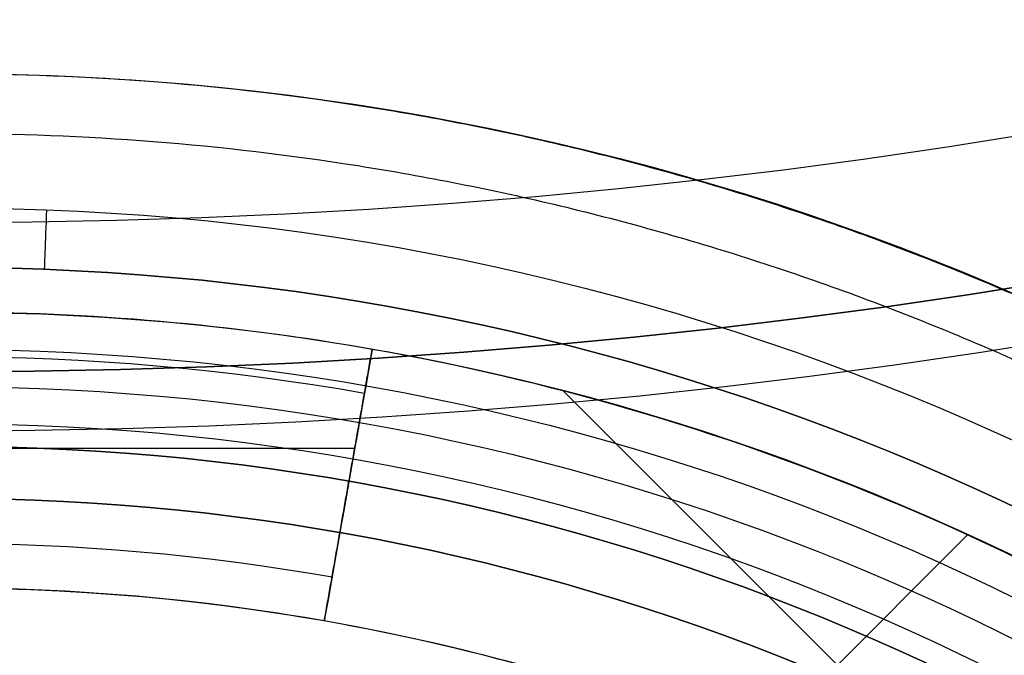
# Model space of a CAD drawing. Header units: centimetres. Extents: x -14.2 to 14.2, y -23.9 to 0.
# Tile 70 of 256: x 0.024 to 0.354, y -22.345 to -22.132. Entities that reach past the tile are written whole.
import ezdxf

# ---------------------------------------------------------------- set-up
doc = ezdxf.new("R2010")
doc.units = ezdxf.units.CM
doc.layers.add('Default', color=7, linetype='Continuous', true_color=0x000000)

# ---------------------------------------------------------------- blocks, each defined once
blk = doc.blocks.new('Block 10')
at = {"layer": 'Default', "extrusion": (0, -1, 0)}
for centre, radius in [((0, 20, 11.64412), 3.05615), ((0, 20, 11.74394), 3.15), ((0, 20, 12.75), 3.15), ((0, 20, 12.8), 3.15), ((0, 20, 12.85), 3.15), ((0, 20, 13.5), 3), ((0, 20, 16.11679), 2.50547), ((0, 20, 16.28321), 2.39453), ((0, 20, 16.45), 3.05), ((0, 20, 16.45), 2.975), ((0, 20, 16.45), 2.675), ((0, 20, 16.55), 2.675), ((0, 20, 16.55), 2.2), ((0, 20, 16.65), 3.05), ((0, 20, 16.7), 2.4), ((0, 20, 16.85), 2.25)]:
    blk.add_arc(centre, radius, 0, 180, dxfattribs=at)
at = {"layer": 'Default', "extrusion": (0, 1, 0)}
for centre, radius in [((0, 20, -11.82197), 3.15), ((0, 20, -11.9), 3.15), ((0, 20, -13.36962), 2.25), ((0, 20, -13.625), 3), ((0, 20, -13.75), 3), ((0, 20, -16.05), 2.74451), ((0, 20, -16.05), 2.63028), ((0, 20, -16.08611), 2.84213), ((0, 20, -16.3051), 3.09762), ((0, 20, -16.35), 2.26972), ((0, 20, -16.41899), 3.15), ((0, 20, -16.45), 2.725), ((0, 20, -16.5), 2.725), ((0, 20, -16.5), 2.675), ((0, 20, -16.5345), 3.15), ((0, 20, -16.55), 3.05), ((0, 20, -16.55), 2.975), ((0, 20, -16.55), 2.725), ((0, 20, -16.65), 3.15), ((0, 20, -16.65), 2.975), ((0, 20, -16.7), 2.925), ((0, 20, -16.7), 2.925), ((0, 20, -17.5), 2.25), ((0, 20, -18.15), 2.25)]:
    blk.add_arc(centre, radius, 0, 180, dxfattribs=at)

msp = doc.modelspace()

# ---------------------------------------------------------------- linework, layer by layer
at = {"layer": 'Default'}
for p, q in [((0.14239, -22.24246, -4.4075), (0.12633, -22.33355, -4.4075)), ((0.20649, -22.25643, -4.3575), (0.37923, -22.42916, -4.3575)), ((0.13653, -22.27568, -4.4575), (-0.13653, -22.27568, -4.4575)), ((0.13436, -22.28801, -4.4575), (0.13436, -22.28801, -4.3575)), ((0.27152, -22.37507, -4.3575), (0.34191, -22.30468, -4.3575))]:
    msp.add_line(p, q, dxfattribs=at)
at = {"layer": 'Default', "extrusion": (0, 0, -1)}
for centre, radius, start, end in [((0, -23.05, 3), 0.9, 90, 270), ((0, -23.05, 3.79), 0.9, 90, 270), ((0, -23.05, 4.6), 0.855, 90, 270), ((0, -23.05, 4.28676), 0.835, 90, 270), ((0, -23.05, 4.3375), 0.82, 0, 180), ((0, -23.05, 4.295), 0.8075, 90, 270), ((0, -23.05, 4.3125), 0.795, 0, 180), ((0, -23.05, 4.17865), 0.775, 90, 180), ((0, -23.05, 4.2025), 0.7575, 0, 180), ((0, -23.05, 4.245), 0.7575, 90, 270), ((0, -23.05, 4.4575), 0.7425, 80, 100), ((0, -23.05, 4.2725), 0.7275, 0, 180)]:
    msp.add_arc(centre, radius, start, end, dxfattribs=at)
at = {"layer": 'Default', "extrusion": (0.999238, -0.039039, 0)}
msp.add_arc((-22.17743, -4.58, 0.89984), 0.02, 180, 270, dxfattribs=at)
at = {"layer": 'Default'}
for centre, radius, start, end in [((0, -23.05, -4.58), 0.835, 270, 90), ((0, -23.05, -4.43338), 0.835, 270, 90), ((0, -23.05, -4.4425), 0.82, 80, 100), ((0, -23.05, -4.39), 0.82, 80, 100), ((0, -23.05, -4.3575), 0.82, 55, 80), ((0, -23.05, -4.4575), 0.805, 80, 100), ((0, -23.05, -4.4575), 0.805, 80, 100), ((0, -23.05, -4.3125), 0.7825, 0, 180), ((0, -23.05, -4.207), 0.775, 270, 90), ((0, -23.05, -4.19283), 0.775, 270, 90), ((0, -23.05, -4.2875), 0.7575, 0, 180), ((0, -23.05, -4.245), 0.7575, 0, 180), ((0, -23.05, -4.4425), 0.7275, 80, 100), ((0, -23.05, -4.3575), 0.7275, 80, 100), ((0, -23.05, -4.3575), 0.7275, 55, 80)]:
    msp.add_arc(centre, radius, start, end, dxfattribs=at)
at = {"layer": 'Default', "extrusion": (-0.984808, 0.173648, -5.60135e-11)}
msp.add_arc((21.89482, -4.4425, -4.00259), 0.015, 180, 270, dxfattribs=at)
at = {"layer": 'Default', "extrusion": (-0.984808, 0.173648, -5.98042e-11)}
msp.add_arc((21.95732, -4.4425, -4.00259), 0.015, 270, 0, dxfattribs=at)
at = {"layer": 'Default'}
for points, degree in [([(0, -22.15, -4.58), (0.02354, -22.15, -4.58), (0.07064, -22.15184, -4.57997), (0.14099, -22.16018, -4.57998), (0.21022, -22.17395, -4.57998), (0.27839, -22.19316, -4.57998), (0.34478, -22.21766, -4.57998), (0.40892, -22.24722, -4.57998), (0.47076, -22.28185, -4.57998), (0.5295, -22.32111, -4.57998), (0.58506, -22.36489, -4.57998), (0.63709, -22.41299, -4.57998), (0.68501, -22.46483, -4.57998), (0.72886, -22.52044, -4.57998), (0.76818, -22.5793, -4.57998), (0.80269, -22.64091, -4.57998), (0.83237, -22.70527, -4.57998), (0.85682, -22.77158, -4.57998), (0.87602, -22.83963, -4.57998), (0.88984, -22.90913, -4.57998), (0.89814, -22.97925, -4.57998), (0.90093, -23.05, -4.57998), (0.89814, -23.12075, -4.57998), (0.88985, -23.19086, -4.57998), (0.87602, -23.26037, -4.57998), (0.85682, -23.32842, -4.57998), (0.83237, -23.39473, -4.57998), (0.80269, -23.45909, -4.57998), (0.76819, -23.52069, -4.57998), (0.72886, -23.57956, -4.57998), (0.68501, -23.63517, -4.57998), (0.63709, -23.68701, -4.57998), (0.58506, -23.73511, -4.57998), (0.52951, -23.77889, -4.57998), (0.47076, -23.81815, -4.57998), (0.40892, -23.85278, -4.57998), (0.34478, -23.88234, -4.57998), (0.27839, -23.90684, -4.57998), (0.21023, -23.92605, -4.57998), (0.14099, -23.93982, -4.57998), (0.07064, -23.94816, -4.57997), (0.02354, -23.95, -4.58), (0, -23.95, -4.58)], 3), ([(0, -22.17001, -4.59999), (0.02307, -22.17001, -4.59999), (0.06904, -22.17183, -4.6), (0.13786, -22.17997, -4.6), (0.20555, -22.19343, -4.6), (0.2722, -22.21222, -4.6), (0.33711, -22.23617, -4.6), (0.39982, -22.26508, -4.6), (0.46029, -22.29894, -4.6), (0.51773, -22.33732, -4.6), (0.57205, -22.38013, -4.6), (0.62292, -22.42716, -4.6), (0.66977, -22.47785, -4.6), (0.71265, -22.53222, -4.6), (0.7511, -22.58977, -4.6), (0.78484, -22.65001, -4.6), (0.81385, -22.71294, -4.6), (0.83776, -22.77777, -4.6), (0.85654, -22.84431, -4.6), (0.87005, -22.91227, -4.6), (0.87816, -22.98082, -4.6), (0.88089, -23.05, -4.6), (0.87816, -23.11918, -4.6), (0.87005, -23.18773, -4.6), (0.85654, -23.25569, -4.6), (0.83776, -23.32222, -4.6), (0.81385, -23.38706, -4.6), (0.78484, -23.44999, -4.6), (0.7511, -23.51022, -4.6), (0.71265, -23.56778, -4.6), (0.66978, -23.62215, -4.6), (0.62292, -23.67284, -4.6), (0.57205, -23.71987, -4.6), (0.51773, -23.76268, -4.6), (0.46029, -23.80106, -4.6), (0.39983, -23.83492, -4.6), (0.33711, -23.86382, -4.6), (0.2722, -23.88778, -4.6), (0.20555, -23.90657, -4.6), (0.13786, -23.92003, -4.6), (0.06904, -23.92817, -4.6), (0.02307, -23.92999, -4.59999), (0, -23.92999, -4.59999)], 3), ([(0.12633, -22.33355, -4.3575), (0.13436, -22.28801, -4.3575), (0.14239, -22.24246, -4.3575)], 2), ([(0.14239, -22.24246, -4.3575), (0.14239, -22.24246, -4.4), (0.14239, -22.24246, -4.4425)], 2), ([(0.13979, -22.25723, -4.4575), (0.13436, -22.28801, -4.4575), (0.12893, -22.31878, -4.4575)], 2), ([(0.12633, -22.33355, -4.3575), (0.12633, -22.33355, -4.4), (0.12633, -22.33355, -4.4425)], 2)]:
    msp.add_open_spline(points, degree=degree, dxfattribs=at)

# ---------------------------------------------------------------- block references
at = {"layer": 'Default', "extrusion": (0, -1, 0)}
msp.add_blockref('Block 10', (0, 0), dxfattribs=at)

doc.saveas('drawing.dxf')
